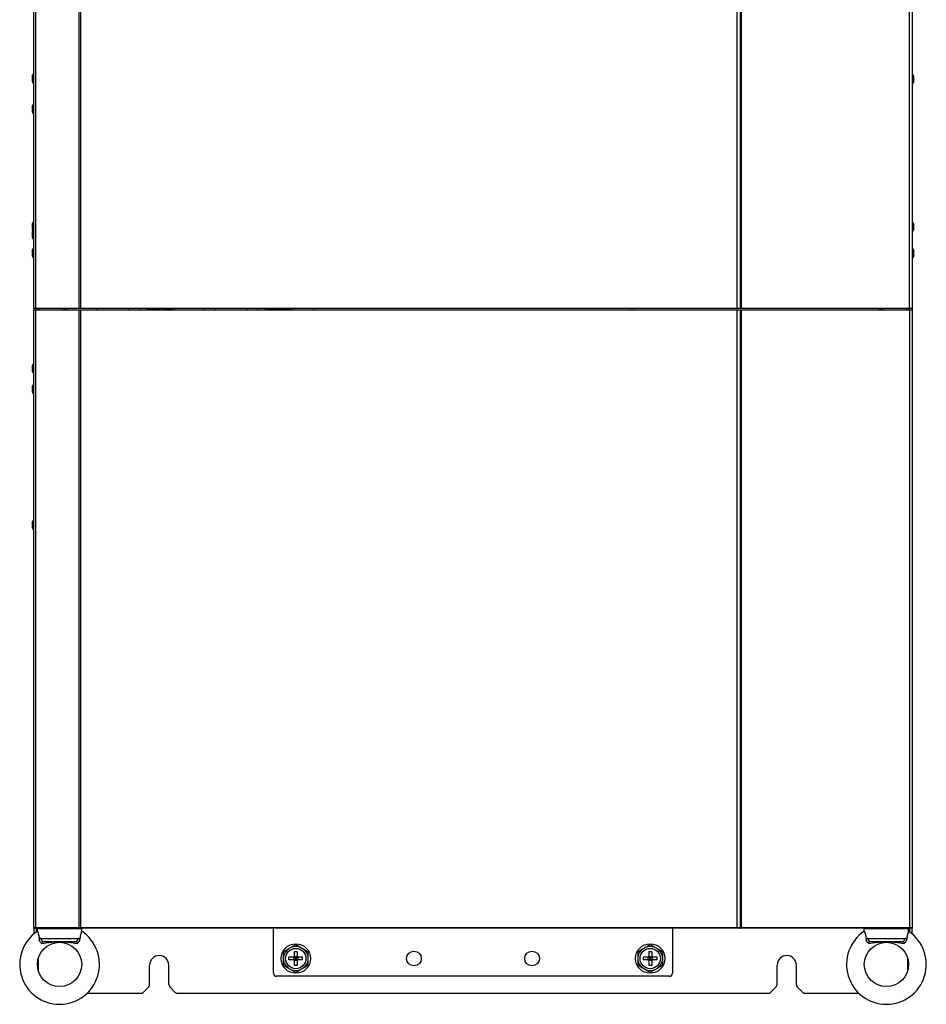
# Model space of a CAD drawing. Extents: x -4139 to -1089, y -1564 to 1941.
# Tile 94 of 160: x -3342 to -2728, y -58 to 608. Entities that reach past the tile are written whole.
import ezdxf

# ---------------------------------------------------------------- set-up
doc = ezdxf.new("R2010")
doc.units = 0
doc.header["$LTSCALE"] = 23.1
for name, color, linetype in [('DB155026_1_1_1_2_1_AM_0', 7, 'CONTINUOUS'), ('DIAOHUAN_M12_2_1_AM_0', 7, 'CONTINUOUS'), ('HOLDER_SE5M_PCB_A_5_1_1_AM', 7, 'CONTINUOUS'), ('LABEL_65X40_2_1_AM_0', 7, 'CONTINUOUS'), ('LDZHJ_SZCYZT_M5X14_3_1_AM_', 7, 'CONTINUOUS'), ('LSZHJ_SZCLJT_M10X20_1_1_AM', 7, 'CONTINUOUS'), ('SE5M-TOP-COVER-P1-A__4_1_1', 7, 'CONTINUOUS'), ('SE5M-TOP-COVER-P1-A__4_7_1', 7, 'CONTINUOUS'), ('SE5M_BASE_P1_A_3_1_1_AM_0', 7, 'CONTINUOUS'), ('SE5M_BOTTOM_A_3_1_1_AM_0', 7, 'CONTINUOUS'), ('SE5M_BOTTOM_COVER_A_4_1_1_', 7, 'CONTINUOUS'), ('SE5M_BOTTOM_COVER_A_4_4_1_', 7, 'CONTINUOUS'), ('SE5M_GND_A_3_1_1_AM_0', 7, 'CONTINUOUS'), ('SE5M_LEFT_P1_A_AM_0', 7, 'CONTINUOUS'), ('SE5M_RIGHT_P1_A_5_1_1_AM_0', 7, 'CONTINUOUS'), ('SV5M_MAODING_AM_0', 7, 'CONTINUOUS'), ('YFP03-03-02_1_1_1_AM_0', 7, 'CONTINUOUS')]:
    doc.layers.add(name, color=color, linetype=linetype)

msp = doc.modelspace()

# ---------------------------------------------------------------- linework, layer by layer
at = {"layer": 'DB155026_1_1_1_2_1_AM_0', "color": 7}
for p, q in [((-3333.99, 569.76), (-3333.09, 571.32)), ((-3333.99, 569.76), (-3333.99, 566.28)), ((-3333.09, 571.32), (-3333.09, 564.72)), ((-3333.09, 571.32), (-3332.89, 571.32)), ((-2737.69, 571.32), (-2737.89, 571.32)), ((-2736.79, 569.76), (-2737.69, 571.32)), ((-2737.69, 564.72), (-2737.69, 571.32)), ((-2736.79, 566.28), (-2736.79, 569.76)), ((-3333.99, 566.28), (-3333.09, 564.72)), ((-3333.09, 564.72), (-3332.89, 564.72)), ((-2737.69, 564.72), (-2737.89, 564.72)), ((-2736.79, 566.28), (-2737.69, 564.72)), ((-3333.99, 469.76), (-3333.09, 471.32)), ((-3333.99, 469.76), (-3333.99, 466.28)), ((-3333.09, 471.32), (-3333.09, 465.82)), ((-3333.09, 471.32), (-3332.89, 471.32)), ((-2737.69, 471.32), (-2737.89, 471.32)), ((-2736.79, 469.76), (-2737.69, 471.32)), ((-2737.69, 464.72), (-2737.69, 471.32)), ((-2736.79, 466.28), (-2736.79, 469.76)), ((-3333.99, 466.28), (-3333.41, 465.27)), ((-2737.69, 464.72), (-2737.89, 464.72)), ((-2736.79, 466.28), (-2737.69, 464.72)), ((-3333.99, 451.76), (-3333.09, 453.32)), ((-3333.09, 453.32), (-3333.09, 446.72)), ((-3333.09, 453.32), (-3332.89, 453.32)), ((-2737.69, 453.32), (-2737.89, 453.32)), ((-2736.79, 451.76), (-2737.69, 453.32)), ((-2737.69, 446.72), (-2737.69, 453.32)), ((-3333.99, 451.76), (-3333.99, 448.28)), ((-3333.99, 448.28), (-3333.09, 446.72)), ((-3333.09, 446.72), (-3332.89, 446.72)), ((-2737.69, 446.72), (-2737.89, 446.72)), ((-2736.79, 448.28), (-2737.69, 446.72)), ((-2736.79, 448.28), (-2736.79, 451.76)), ((-3333.99, 267.76), (-3333.09, 269.32)), ((-3333.99, 267.76), (-3333.99, 264.28)), ((-3333.09, 269.32), (-3332.89, 269.32)), ((-3333.09, 269.32), (-3333.09, 262.72)), ((-3333.99, 264.28), (-3333.09, 262.72)), ((-3333.09, 262.72), (-3332.89, 262.72))]:
    msp.add_line(p, q, dxfattribs=at)
at = {"layer": 'DIAOHUAN_M12_2_1_AM_0', "color": 2}
for p, q in [((-3300.39, -7.48), (-3330.39, -7.48)), ((-2740.39, -7.48), (-2770.39, -7.48)), ((-3327.92, -13.88), (-3302.86, -13.88)), ((-2767.92, -13.88), (-2742.86, -13.88))]:
    msp.add_line(p, q, dxfattribs=at)
at = {"layer": 'DIAOHUAN_M12_2_1_AM_0', "color": 7}
for p, q in [((-3330.39, -9.03), (-3330.39, -7.48)), ((-3300.4, -9.06), (-3300.44, -9.16)), ((-3300.39, -9.03), (-3300.4, -9.06)), ((-3300.39, -9.03), (-3300.39, -7.48)), ((-2770.39, -9.03), (-2770.39, -7.48)), ((-2740.4, -9.06), (-2740.44, -9.16)), ((-2740.39, -9.03), (-2740.4, -9.06)), ((-2740.39, -9.03), (-2740.39, -7.48)), ((-3326.25, -15.88), (-3304.53, -15.88)), ((-2766.25, -15.88), (-2744.53, -15.88))]:
    msp.add_line(p, q, dxfattribs=at)
for points in [[(-3330.39, -9.03), (-3330.36, -9.1), (-3330.34, -9.16), (-3330.31, -9.23), (-3330.27, -9.31), (-3330.23, -9.41), (-3330.19, -9.53), (-3330.14, -9.66), (-3330.09, -9.8), (-3330.03, -9.96), (-3329.97, -10.13), (-3329.91, -10.31), (-3329.85, -10.51), (-3329.79, -10.71), (-3329.72, -10.93), (-3329.66, -11.17), (-3329.6, -11.41), (-3329.54, -11.66), (-3329.48, -11.93), (-3329.43, -12.21), (-3329.38, -12.5), (-3329.33, -12.81), (-3329.29, -13.12), (-3329.25, -13.46), (-3329.21, -13.81), (-3329.18, -14.17), (-3329.16, -14.56)], [(-3300.44, -9.16), (-3300.47, -9.23), (-3300.51, -9.31), (-3300.55, -9.41), (-3300.59, -9.53), (-3300.64, -9.66), (-3300.69, -9.8), (-3300.75, -9.96), (-3300.81, -10.13), (-3300.87, -10.31), (-3300.93, -10.51), (-3300.99, -10.71), (-3301.06, -10.93), (-3301.12, -11.17), (-3301.18, -11.41), (-3301.24, -11.66), (-3301.3, -11.93), (-3301.35, -12.21), (-3301.4, -12.5), (-3301.45, -12.81), (-3301.49, -13.12), (-3301.53, -13.46), (-3301.57, -13.81), (-3301.6, -14.17), (-3301.62, -14.56)], [(-2770.39, -9.03), (-2770.36, -9.1), (-2770.34, -9.16), (-2770.31, -9.23), (-2770.27, -9.31), (-2770.23, -9.41), (-2770.19, -9.53), (-2770.14, -9.66), (-2770.09, -9.8), (-2770.03, -9.96), (-2769.97, -10.13), (-2769.91, -10.31), (-2769.85, -10.51), (-2769.79, -10.71), (-2769.72, -10.93), (-2769.66, -11.17), (-2769.6, -11.41), (-2769.54, -11.66), (-2769.48, -11.93), (-2769.43, -12.21), (-2769.38, -12.5), (-2769.33, -12.81), (-2769.29, -13.12), (-2769.25, -13.46), (-2769.21, -13.81), (-2769.18, -14.17), (-2769.16, -14.56)], [(-2740.44, -9.16), (-2740.47, -9.23), (-2740.51, -9.31), (-2740.55, -9.41), (-2740.59, -9.53), (-2740.64, -9.66), (-2740.69, -9.8), (-2740.75, -9.96), (-2740.81, -10.13), (-2740.87, -10.31), (-2740.93, -10.51), (-2740.99, -10.71), (-2741.06, -10.93), (-2741.12, -11.17), (-2741.18, -11.41), (-2741.24, -11.66), (-2741.3, -11.93), (-2741.35, -12.21), (-2741.4, -12.5), (-2741.45, -12.81), (-2741.49, -13.12), (-2741.53, -13.46), (-2741.57, -13.81), (-2741.6, -14.17), (-2741.62, -14.56)], [(-3327.34, -17.26), (-3327.55, -17.11), (-3327.74, -16.95), (-3327.92, -16.8), (-3328.09, -16.64), (-3328.24, -16.49), (-3328.38, -16.35), (-3328.5, -16.2), (-3328.61, -16.05), (-3328.71, -15.9), (-3328.8, -15.75), (-3328.88, -15.61), (-3328.95, -15.46), (-3329.01, -15.31), (-3329.06, -15.16), (-3329.1, -15.01), (-3329.13, -14.86), (-3329.15, -14.71), (-3329.16, -14.56)], [(-3303.44, -17.26), (-3303.23, -17.11), (-3303.03, -16.95), (-3302.86, -16.8), (-3302.69, -16.64), (-3302.54, -16.49), (-3302.4, -16.34), (-3302.28, -16.2), (-3302.17, -16.05), (-3302.07, -15.9), (-3301.98, -15.75), (-3301.9, -15.6), (-3301.83, -15.46), (-3301.77, -15.31), (-3301.72, -15.16), (-3301.68, -15.01), (-3301.65, -14.86), (-3301.63, -14.71), (-3301.62, -14.56)], [(-2767.34, -17.26), (-2767.55, -17.11), (-2767.74, -16.95), (-2767.92, -16.8), (-2768.09, -16.64), (-2768.24, -16.49), (-2768.38, -16.35), (-2768.5, -16.2), (-2768.61, -16.05), (-2768.71, -15.9), (-2768.8, -15.75), (-2768.88, -15.61), (-2768.95, -15.46), (-2769.01, -15.31), (-2769.06, -15.16), (-2769.1, -15.01), (-2769.13, -14.86), (-2769.15, -14.71), (-2769.16, -14.56)], [(-2743.44, -17.26), (-2743.23, -17.11), (-2743.03, -16.95), (-2742.86, -16.8), (-2742.69, -16.64), (-2742.54, -16.49), (-2742.4, -16.34), (-2742.28, -16.2), (-2742.17, -16.05), (-2742.07, -15.9), (-2741.98, -15.75), (-2741.9, -15.6), (-2741.83, -15.46), (-2741.77, -15.31), (-2741.72, -15.16), (-2741.68, -15.01), (-2741.65, -14.86), (-2741.63, -14.71), (-2741.62, -14.56)]]:
    msp.add_lwpolyline(points, dxfattribs=at)
at = {"layer": 'DIAOHUAN_M12_2_1_AM_0', "color": 2}
for points in [[(-3327.92, -13.88), (-3328.18, -13.9), (-3328.41, -13.96), (-3328.63, -14.06), (-3328.83, -14.19), (-3329, -14.36), (-3329.16, -14.56)], [(-3327.92, -13.88), (-3327.91, -14.15), (-3327.86, -14.4), (-3327.8, -14.64), (-3327.7, -14.87), (-3327.59, -15.08), (-3327.45, -15.28), (-3327.29, -15.45), (-3327.1, -15.6), (-3326.91, -15.72), (-3326.7, -15.81), (-3326.48, -15.86), (-3326.25, -15.88)], [(-3327.34, -17.26), (-3327.32, -17.02), (-3327.27, -16.79), (-3327.21, -16.59), (-3327.14, -16.41), (-3327.04, -16.25), (-3326.92, -16.12), (-3326.79, -16.02), (-3326.63, -15.94), (-3326.45, -15.9), (-3326.25, -15.88)], [(-3327.34, -17.26), (-3326.08, -17.06), (-3324.88, -16.88), (-3323.71, -16.71), (-3322.59, -16.55), (-3321.53, -16.42), (-3320.53, -16.31), (-3319.58, -16.22), (-3318.66, -16.15), (-3317.77, -16.09), (-3316.92, -16.06), (-3316.1, -16.04), (-3315.32, -16.03)], [(-3315.33, -15.88), (-3315.33, -15.89), (-3315.33, -15.9), (-3315.32, -15.92), (-3315.32, -15.95), (-3315.32, -15.99), (-3315.32, -16.03)], [(-3315.32, -16.03), (-3314.91, -16.04), (-3314.48, -16.04), (-3314.02, -16.05), (-3313.54, -16.07), (-3313.04, -16.09), (-3312.5, -16.12), (-3311.94, -16.16), (-3311.34, -16.21), (-3310.72, -16.26), (-3310.06, -16.33), (-3309.36, -16.41), (-3308.62, -16.5), (-3307.83, -16.6), (-3306.99, -16.72), (-3306.11, -16.85), (-3305.21, -16.99), (-3304.33, -17.12), (-3303.44, -17.26)], [(-3304.53, -15.88), (-3304.31, -15.87), (-3304.1, -15.81), (-3303.9, -15.73), (-3303.71, -15.62), (-3303.53, -15.49), (-3303.37, -15.32), (-3303.22, -15.12), (-3303.09, -14.91), (-3302.99, -14.67), (-3302.92, -14.42), (-3302.87, -14.15), (-3302.86, -13.88)], [(-3304.53, -15.88), (-3304.33, -15.9), (-3304.15, -15.94), (-3303.99, -16.02), (-3303.85, -16.12), (-3303.74, -16.26), (-3303.64, -16.41), (-3303.57, -16.59), (-3303.51, -16.8), (-3303.46, -17.02), (-3303.44, -17.26)], [(-3301.62, -14.56), (-3301.78, -14.36), (-3301.95, -14.19), (-3302.15, -14.06), (-3302.37, -13.96), (-3302.6, -13.9), (-3302.86, -13.88)], [(-2767.92, -13.88), (-2768.18, -13.9), (-2768.41, -13.96), (-2768.63, -14.06), (-2768.83, -14.19), (-2769, -14.36), (-2769.16, -14.56)], [(-2767.92, -13.88), (-2767.91, -14.15), (-2767.86, -14.4), (-2767.8, -14.64), (-2767.7, -14.87), (-2767.59, -15.08), (-2767.45, -15.28), (-2767.29, -15.45), (-2767.1, -15.6), (-2766.91, -15.72), (-2766.7, -15.81), (-2766.48, -15.86), (-2766.25, -15.88)], [(-2767.34, -17.26), (-2767.32, -17.02), (-2767.27, -16.79), (-2767.21, -16.59), (-2767.14, -16.41), (-2767.04, -16.25), (-2766.92, -16.12), (-2766.79, -16.02), (-2766.63, -15.94), (-2766.45, -15.9), (-2766.25, -15.88)], [(-2767.34, -17.26), (-2766.08, -17.06), (-2764.88, -16.88), (-2763.71, -16.71), (-2762.59, -16.55), (-2761.53, -16.42), (-2760.53, -16.31), (-2759.58, -16.22), (-2758.66, -16.15), (-2757.77, -16.09), (-2756.92, -16.06), (-2756.1, -16.04), (-2755.32, -16.03)], [(-2755.33, -15.88), (-2755.33, -15.89), (-2755.33, -15.9), (-2755.32, -15.92), (-2755.32, -15.95), (-2755.32, -15.99), (-2755.32, -16.03)], [(-2755.32, -16.03), (-2754.91, -16.04), (-2754.48, -16.04), (-2754.02, -16.05), (-2753.54, -16.07), (-2753.04, -16.09), (-2752.5, -16.12), (-2751.94, -16.16), (-2751.34, -16.21), (-2750.72, -16.26), (-2750.06, -16.33), (-2749.36, -16.41), (-2748.62, -16.5), (-2747.83, -16.6), (-2746.99, -16.72), (-2746.11, -16.85), (-2745.21, -16.99), (-2744.33, -17.12), (-2743.44, -17.26)], [(-2744.53, -15.88), (-2744.31, -15.87), (-2744.1, -15.81), (-2743.9, -15.73), (-2743.71, -15.62), (-2743.53, -15.49), (-2743.37, -15.32), (-2743.22, -15.12), (-2743.09, -14.91), (-2742.99, -14.67), (-2742.92, -14.42), (-2742.87, -14.15), (-2742.86, -13.88)], [(-2744.53, -15.88), (-2744.33, -15.9), (-2744.15, -15.94), (-2743.99, -16.02), (-2743.85, -16.12), (-2743.74, -16.26), (-2743.64, -16.41), (-2743.57, -16.59), (-2743.51, -16.8), (-2743.46, -17.02), (-2743.44, -17.26)], [(-2741.62, -14.56), (-2741.78, -14.36), (-2741.95, -14.19), (-2742.15, -14.06), (-2742.37, -13.96), (-2742.6, -13.9), (-2742.86, -13.88)]]:
    msp.add_lwpolyline(points, dxfattribs=at)
at = {"layer": 'DIAOHUAN_M12_2_1_AM_0', "color": 7}
for centre in [(-3315.39, -31.48), (-2755.39, -31.48)]:
    msp.add_circle(centre, 15, dxfattribs=at)
for centre, radius, start, end in [((-3315.39, -31.48), 27, 123.74899, 56.25101), ((-3328.39, -7.48), 2, 165.51556, 180), ((-3302.39, -7.48), 2, 0, 14.48444), ((-2755.39, -31.48), 27, 123.74899, 56.25101), ((-2768.39, -7.48), 2, 165.51556, 180), ((-2742.39, -7.48), 2, 0, 14.48444)]:
    msp.add_arc(centre, radius, start, end, dxfattribs=at)
at = {"layer": 'HOLDER_SE5M_PCB_A_5_1_1_AM', "color": 7}
for p, q in [((-3310.39, 411.52), (-3310.39, 412.52)), ((-2760.39, 411.52), (-2760.39, 412.52))]:
    msp.add_line(p, q, dxfattribs=at)
at = {"layer": 'LABEL_65X40_2_1_AM_0', "color": 7}
for p, q in [((-2737.89, 143.02), (-2737.79, 143.02)), ((-2737.79, 78.02), (-2737.79, 143.02)), ((-2737.79, 78.02), (-2737.89, 78.02))]:
    msp.add_line(p, q, dxfattribs=at)
at = {"layer": 'LABEL_65X40_2_1_AM_0', "color": 2}
for p, q in [((-2737.79, 142.52), (-2737.89, 142.52)), ((-2737.89, 78.52), (-2737.79, 78.52))]:
    msp.add_line(p, q, dxfattribs=at)
at = {"layer": 'LDZHJ_SZCYZT_M5X14_3_1_AM_', "color": 2}
for centre, start, end in [((-3309.39, 413.32), 198.04973, 224.25043), ((-2761.39, 413.32), 315.74957, 341.95027)]:
    msp.add_arc(centre, 2.59, start, end, dxfattribs=at)
at = {"layer": 'LSZHJ_SZCLJT_M10X20_1_1_AM', "color": 7}
for p, q in [((-3163.64, -22.72), (-3155.39, -17.96)), ((-3155.39, -17.96), (-3147.14, -22.72)), ((-2923.64, -22.72), (-2915.39, -17.96)), ((-2915.39, -17.96), (-2907.14, -22.72)), ((-3163.64, -32.25), (-3163.64, -22.72)), ((-3156.39, -26.48), (-3160.01, -26.48)), ((-3160.01, -28.48), (-3160.01, -26.48)), ((-3154.39, -22.86), (-3156.39, -22.86)), ((-3156.39, -22.86), (-3156.39, -26.48)), ((-3155.98, -26.89), (-3156.39, -26.48)), ((-3154.8, -26.89), (-3154.39, -26.48)), ((-3154.39, -22.86), (-3154.39, -26.48)), ((-3150.77, -26.48), (-3154.39, -26.48)), ((-3150.77, -28.48), (-3150.77, -26.48)), ((-3147.14, -22.72), (-3147.14, -32.25)), ((-2923.64, -32.25), (-2923.64, -22.72)), ((-2916.39, -26.48), (-2920.01, -26.48)), ((-2920.01, -28.48), (-2920.01, -26.48)), ((-2914.39, -22.86), (-2916.39, -22.86)), ((-2916.39, -22.86), (-2916.39, -26.48)), ((-2915.98, -26.89), (-2916.39, -26.48)), ((-2914.8, -26.89), (-2914.39, -26.48)), ((-2914.39, -22.86), (-2914.39, -26.48)), ((-2910.77, -26.48), (-2914.39, -26.48)), ((-2910.77, -28.48), (-2910.77, -26.48)), ((-2907.14, -22.72), (-2907.14, -32.25)), ((-3155.39, -37.01), (-3163.64, -32.25)), ((-3156.39, -28.48), (-3160.01, -28.48)), ((-3155.98, -28.08), (-3156.39, -28.48)), ((-3156.39, -28.48), (-3156.39, -32.1)), ((-3154.39, -32.1), (-3156.39, -32.1)), ((-3155.77, -27.1), (-3155.98, -26.89)), ((-3155.77, -27.86), (-3155.98, -28.08)), ((-3147.14, -32.25), (-3155.39, -37.01)), ((-3155.01, -27.1), (-3154.8, -26.89)), ((-3155.01, -27.86), (-3154.8, -28.08)), ((-3154.8, -28.08), (-3154.39, -28.48)), ((-3150.77, -28.48), (-3154.39, -28.48)), ((-3154.39, -28.48), (-3154.39, -32.1)), ((-2915.39, -37.01), (-2923.64, -32.25)), ((-2916.39, -28.48), (-2920.01, -28.48)), ((-2915.98, -28.08), (-2916.39, -28.48)), ((-2916.39, -28.48), (-2916.39, -32.1)), ((-2914.39, -32.1), (-2916.39, -32.1)), ((-2915.77, -27.1), (-2915.98, -26.89)), ((-2915.77, -27.86), (-2915.98, -28.08)), ((-2907.14, -32.25), (-2915.39, -37.01)), ((-2915.01, -27.1), (-2914.8, -26.89)), ((-2915.01, -27.86), (-2914.8, -28.08)), ((-2914.8, -28.08), (-2914.39, -28.48)), ((-2910.77, -28.48), (-2914.39, -28.48)), ((-2914.39, -28.48), (-2914.39, -32.1))]:
    msp.add_line(p, q, dxfattribs=at)
at = {"layer": 'LSZHJ_SZCLJT_M10X20_1_1_AM', "color": 2}
for p, q in [((-3156.83, -28.48), (-3156.83, -26.48)), ((-3156.39, -26.04), (-3154.39, -26.04)), ((-3153.95, -26.48), (-3153.95, -28.48)), ((-2916.83, -28.48), (-2916.83, -26.48)), ((-2916.39, -26.04), (-2914.39, -26.04)), ((-2913.95, -26.48), (-2913.95, -28.48)), ((-3154.39, -28.92), (-3156.39, -28.92)), ((-3155.01, -27.1), (-3155.77, -27.1)), ((-3155.77, -27.1), (-3155.77, -27.86)), ((-3155.77, -27.86), (-3155.01, -27.86)), ((-3155.01, -27.86), (-3155.01, -27.1)), ((-2914.39, -28.92), (-2916.39, -28.92)), ((-2915.01, -27.1), (-2915.77, -27.1)), ((-2915.77, -27.1), (-2915.77, -27.86)), ((-2915.77, -27.86), (-2915.01, -27.86)), ((-2915.01, -27.86), (-2915.01, -27.1))]:
    msp.add_line(p, q, dxfattribs=at)
at = {"layer": 'LSZHJ_SZCLJT_M10X20_1_1_AM', "color": 7}
for centre, radius in [((-3155.39, -27.48), 10), ((-3155.39, -27.48), 8.25), ((-2915.39, -27.48), 10), ((-2915.39, -27.48), 8.25), ((-3155.39, -27.48), 6.88), ((-2915.39, -27.48), 6.88)]:
    msp.add_circle(centre, radius, dxfattribs=at)
at = {"layer": 'SE5M-TOP-COVER-P1-A__4_1_1', "color": 7}
for p, q in [((-3332.89, 412.52), (-3332.89, 1242.52)), ((-2854.39, 1242.52), (-2854.39, 412.52)), ((-2737.89, 1067.83), (-2737.89, 412.52)), ((-2737.89, 412.52), (-3332.89, 412.52))]:
    msp.add_line(p, q, dxfattribs=at)
at = {"layer": 'SE5M-TOP-COVER-P1-A__4_1_1', "color": 2}
for p, q in [((-3331.71, 1242.52), (-3331.71, 412.52)), ((-3302.08, 412.52), (-3302.08, 1242.52)), ((-3301.26, 1243.02), (-3301.26, 412.52)), ((-2856.39, 412.52), (-2856.39, 1243.02)), ((-2853.89, 1068.53), (-2853.89, 412.52)), ((-2739.89, 412.52), (-2739.89, 1066.63))]:
    msp.add_line(p, q, dxfattribs=at)
at = {"layer": 'SE5M-TOP-COVER-P1-A__4_7_1', "color": 7}
for p, q in [((-3328.89, 411.52), (-3328.89, 412.52)), ((-3312.89, 412.52), (-3312.89, 411.52)), ((-2757.89, 411.52), (-2757.89, 412.52)), ((-2741.89, 412.52), (-2741.89, 411.52))]:
    msp.add_line(p, q, dxfattribs=at)
at = {"layer": 'SE5M_BASE_P1_A_3_1_1_AM_0', "color": 7}
for p, q in [((-3332.89, -6.98), (-3332.89, -10.94)), ((-3330.89, -9.39), (-3330.89, -6.98)), ((-2739.89, -6.98), (-2739.89, -9.39)), ((-2737.89, -10.94), (-2737.89, -6.98)), ((-3254.39, -45.15), (-3254.39, -31.98)), ((-3241.39, -45.15), (-3241.39, -31.98)), ((-2829.39, -45.15), (-2829.39, -31.98)), ((-2816.39, -45.15), (-2816.39, -31.98)), ((-3254.98, -46.57), (-3258.8, -50.4)), ((-3236.98, -50.4), (-3240.8, -46.57)), ((-2829.98, -46.57), (-2833.8, -50.4)), ((-2811.98, -50.4), (-2815.8, -46.57)), ((-3296.74, -50.98), (-3260.22, -50.98)), ((-3235.56, -50.98), (-2835.22, -50.98)), ((-2810.56, -50.98), (-2774.04, -50.98))]:
    msp.add_line(p, q, dxfattribs=at)
at = {"layer": 'SE5M_BASE_P1_A_3_1_1_AM_0', "color": 2}
for p, q in [((-3329.89, -27.66), (-3329.89, -35.3)), ((-2740.89, -35.3), (-2740.89, -27.66))]:
    msp.add_line(p, q, dxfattribs=at)
at = {"layer": 'SE5M_BASE_P1_A_3_1_1_AM_0', "color": 7}
for centre, radius, start, end in [((-3247.89, -31.98), 6.5, 0, 180), ((-2822.89, -31.98), 6.5, 0, 180), ((-3256.39, -45.15), 2, 315, 360), ((-3239.39, -45.15), 2, 180, 225), ((-2831.39, -45.15), 2, 315, 360), ((-2814.39, -45.15), 2, 180, 225), ((-3260.22, -48.98), 2, 270, 315), ((-3235.56, -48.98), 2, 225, 270), ((-2835.22, -48.98), 2, 270, 315), ((-2810.56, -48.98), 2, 225, 270)]:
    msp.add_arc(centre, radius, start, end, dxfattribs=at)
at = {"layer": 'SE5M_BOTTOM_A_3_1_1_AM_0', "color": 7}
for p, q in [((-3332.89, -6.98), (-3332.89, -6.48)), ((-2737.89, -6.48), (-2737.89, -6.98)), ((-3332.89, -6.98), (-3332.3, -6.98)), ((-2738.48, -6.98), (-2737.89, -6.98))]:
    msp.add_line(p, q, dxfattribs=at)
at = {"layer": 'SE5M_BOTTOM_COVER_A_4_1_1_', "color": 7}
for p, q in [((-3332.89, -6.48), (-3332.89, 411.52)), ((-2737.89, 411.52), (-3332.89, 411.52)), ((-2854.39, 411.52), (-2854.39, -6.48)), ((-2737.89, 411.52), (-2737.89, -6.48)), ((-2738.39, -6.98), (-3332.39, -6.98))]:
    msp.add_line(p, q, dxfattribs=at)
at = {"layer": 'SE5M_BOTTOM_COVER_A_4_1_1_', "color": 2}
for p, q in [((-3331.71, 411.52), (-3331.71, -6.48)), ((-3302.08, -6.48), (-3302.08, 411.52)), ((-3301.26, 411.52), (-3301.26, -6.98)), ((-2856.39, -6.98), (-2856.39, 411.52)), ((-2853.89, 411.52), (-2853.89, -6.98)), ((-2739.59, -6.98), (-2739.59, 411.52)), ((-3332.89, -6.48), (-2737.89, -6.48))]:
    msp.add_line(p, q, dxfattribs=at)
for points in [[(-3331.71, -6.48), (-3331.71, -6.54), (-3331.7, -6.59), (-3331.7, -6.65), (-3331.69, -6.7), (-3331.68, -6.75), (-3331.66, -6.79), (-3331.65, -6.84), (-3331.63, -6.87), (-3331.61, -6.91), (-3331.59, -6.93), (-3331.57, -6.95), (-3331.55, -6.97), (-3331.53, -6.98), (-3331.5, -6.98)], [(-3301.88, -6.98), (-3301.9, -6.98), (-3301.92, -6.97), (-3301.94, -6.95), (-3301.96, -6.93), (-3301.98, -6.91), (-3302, -6.87), (-3302.02, -6.84), (-3302.04, -6.79), (-3302.05, -6.75), (-3302.06, -6.7), (-3302.07, -6.65), (-3302.08, -6.59), (-3302.08, -6.54), (-3302.08, -6.48)]]:
    msp.add_lwpolyline(points, dxfattribs=at)
at = {"layer": 'SE5M_BOTTOM_COVER_A_4_1_1_', "color": 7}
for centre, start, end in [((-3332.39, -6.48), 180, 270), ((-2854.89, -6.48), 270, 360), ((-2738.39, -6.48), 270, 360)]:
    msp.add_arc(centre, 0.5, start, end, dxfattribs=at)
at = {"layer": 'SE5M_BOTTOM_COVER_A_4_4_1_', "color": 7}
for p, q in [((-3142.89, 411.52), (-3142.89, 412.52)), ((-2927.89, 412.52), (-2927.89, 411.52))]:
    msp.add_line(p, q, dxfattribs=at)
at = {"layer": 'SE5M_GND_A_3_1_1_AM_0', "color": 7}
for p, q in [((-3170.39, -37.48), (-3170.39, -6.98)), ((-2900.39, -6.98), (-2900.39, -37.48)), ((-2902.39, -39.48), (-3168.39, -39.48))]:
    msp.add_line(p, q, dxfattribs=at)
for centre in [(-3075.39, -27.48), (-2995.39, -27.48)]:
    msp.add_circle(centre, 5, dxfattribs=at)
for centre, start, end in [((-3168.39, -37.48), 180, 270), ((-2902.39, -37.48), 270, 360)]:
    msp.add_arc(centre, 2, start, end, dxfattribs=at)
at = {"layer": 'SE5M_LEFT_P1_A_AM_0', "color": 3}
msp.add_line((-3332.89, 412.52), (-3332.89, 411.52), dxfattribs=at)
at = {"layer": 'SE5M_LEFT_P1_A_AM_0', "color": 2}
msp.add_line((-3330.89, 412.52), (-3330.89, 411.52), dxfattribs=at)
at = {"layer": 'SE5M_RIGHT_P1_A_5_1_1_AM_0', "color": 2}
msp.add_line((-2739.89, 411.52), (-2739.89, 412.52), dxfattribs=at)
at = {"layer": 'SE5M_RIGHT_P1_A_5_1_1_AM_0', "color": 7}
msp.add_line((-2737.89, 412.52), (-2737.89, 411.52), dxfattribs=at)
at = {"layer": 'SV5M_MAODING_AM_0', "color": 7}
for p, q in [((-3333.99, 549.26), (-3333.09, 550.82)), ((-3333.99, 549.26), (-3333.99, 545.78)), ((-3333.09, 550.82), (-3333.09, 544.22)), ((-3333.09, 550.82), (-3332.89, 550.82)), ((-3333.99, 545.78), (-3333.09, 544.22)), ((-3333.09, 544.22), (-3332.89, 544.22)), ((-3333.99, 464.26), (-3333.09, 465.82)), ((-3333.99, 464.26), (-3333.99, 460.78)), ((-3333.99, 460.78), (-3333.09, 459.22)), ((-3333.09, 465.82), (-3333.09, 459.22)), ((-3333.09, 465.82), (-3332.89, 465.82)), ((-3333.09, 459.22), (-3332.89, 459.22)), ((-3333.99, 373.56), (-3333.09, 375.12)), ((-3333.99, 373.56), (-3333.99, 370.08)), ((-3333.09, 375.12), (-3333.09, 368.52)), ((-3333.09, 375.12), (-3332.89, 375.12)), ((-3333.99, 370.08), (-3333.09, 368.52)), ((-3333.09, 368.52), (-3332.89, 368.52)), ((-3333.99, 359.56), (-3333.09, 361.12)), ((-3333.09, 361.12), (-3333.09, 354.52)), ((-3333.09, 361.12), (-3332.89, 361.12)), ((-3333.99, 359.56), (-3333.99, 356.08)), ((-3333.99, 356.08), (-3333.09, 354.52)), ((-3333.09, 354.52), (-3332.89, 354.52))]:
    msp.add_line(p, q, dxfattribs=at)
at = {"layer": 'YFP03-03-02_1_1_1_AM_0', "color": 7}
for p, q in [((-3289.89, 412.52), (-3289.89, 411.52)), ((-3268.82, 412.52), (-3268.82, 411.52)), ((-3260.96, 411.52), (-3260.96, 412.52)), ((-3256.04, 411.52), (-3256.04, 412.52)), ((-3255.24, 411.52), (-3255.24, 411.92)), ((-3255.24, 411.92), (-3246.94, 411.92)), ((-3246.94, 411.92), (-3246.94, 411.52)), ((-3246.14, 412.52), (-3246.14, 411.52)), ((-3245.39, 411.52), (-3245.39, 412.52)), ((-3244.59, 411.52), (-3244.59, 411.92)), ((-3244.59, 411.92), (-3238.79, 411.92)), ((-3238.79, 411.92), (-3238.79, 411.52)), ((-3237.99, 412.52), (-3237.99, 411.52)), ((-3217.88, 411.52), (-3217.88, 412.52)), ((-3209.89, 412.52), (-3209.89, 411.52)), ((-3188.82, 412.52), (-3188.82, 411.52)), ((-3180.96, 411.52), (-3180.96, 412.52)), ((-3176.04, 411.52), (-3176.04, 412.52)), ((-3175.24, 411.92), (-3166.94, 411.92)), ((-3175.24, 411.52), (-3175.24, 411.92)), ((-3166.94, 411.92), (-3166.94, 411.52)), ((-3166.14, 412.52), (-3166.14, 411.52)), ((-3165.39, 411.52), (-3165.39, 412.52)), ((-3164.59, 411.92), (-3158.79, 411.92)), ((-3164.59, 411.52), (-3164.59, 411.92)), ((-3158.79, 411.92), (-3158.79, 411.52)), ((-3157.99, 412.52), (-3157.99, 411.52))]:
    msp.add_line(p, q, dxfattribs=at)

doc.saveas('drawing.dxf')
